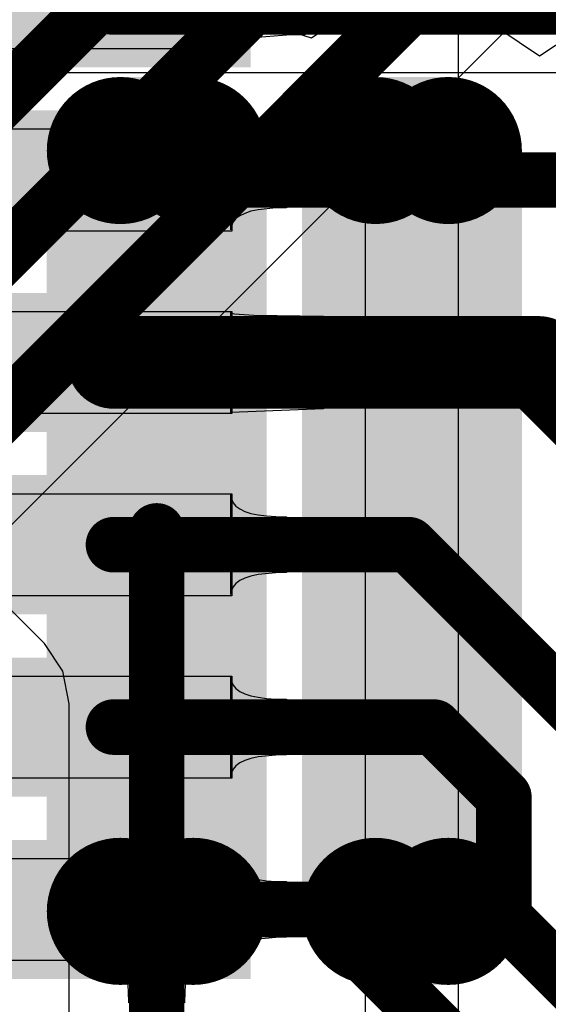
# Model space of a CAD drawing. Header units: millimetres. Extents: x 2.35 to 5.71, y 2.27 to 4.47.
# Tile 49 of 59: x 3.4082 to 3.4653, y 3.9671 to 4.0734. Entities that reach past the tile are written whole.
import ezdxf

# ---------------------------------------------------------------- set-up
doc = ezdxf.new("R2010")
doc.units = ezdxf.units.MM
doc.header["$MEASUREMENT"] = 0
for name, color, linetype in [('BottomLayer', 5, 'Continuous'), ('BottomPaste', 16, 'Continuous'), ('BottomSolder', 6, 'Continuous'), ('MidLayer1', 16, 'Continuous'), ('MidLayer2', 76, 'Continuous'), ('TopLayer', 1, 'Continuous'), ('TopPaste', 8, 'Continuous'), ('TopSolder', 216, 'Continuous')]:
    doc.layers.add(name, color=color, linetype=linetype)

# ---------------------------------------------------------------- blocks, each defined once
blk = doc.blocks.new('QFN_32_L5_0_W5_0_P0_50_TL_EP3_7_47')
at = {"layer": 'TopLayer'}
for points in [[(-0.05472, 0.08474), (-0.0437, 0.08474), (-0.05472, 0.11034), (-0.0437, 0.11034)], [(-0.03504, 0.08474), (-0.02402, 0.08474), (-0.03504, 0.11034), (-0.02402, 0.11034)], [(-0.01535, 0.08474), (-0.00433, 0.08474), (-0.01535, 0.11034), (-0.00433, 0.11034)], [(0.00433, 0.08474), (0.01535, 0.08474), (0.00433, 0.11034), (0.01535, 0.11034)], [(0.02402, 0.08474), (0.03504, 0.08474), (0.02402, 0.11034), (0.03504, 0.11034)], [(0.0437, 0.08474), (0.05472, 0.08474), (0.0437, 0.11034), (0.05472, 0.11034)]]:
    blk.add_solid(points, dxfattribs=at)
at = {"layer": 'TopPaste'}
for p, q in [((-0.05472, 0.11033), (-0.0437, 0.11033)), ((-0.0437, 0.11033), (-0.0437, 0.08474)), ((-0.03504, 0.11033), (-0.03504, 0.11033)), ((-0.03504, 0.11033), (-0.02402, 0.11033)), ((-0.03504, 0.08474), (-0.03504, 0.11033)), ((-0.02402, 0.11033), (-0.02402, 0.08474)), ((-0.01535, 0.11033), (-0.01535, 0.11033)), ((-0.01535, 0.11033), (-0.00433, 0.11033)), ((-0.01535, 0.08474), (-0.01535, 0.11033)), ((-0.00433, 0.11033), (-0.00433, 0.08474)), ((0.00433, 0.11033), (0.00433, 0.11033)), ((0.00433, 0.11033), (0.01535, 0.11033)), ((0.00433, 0.08474), (0.00433, 0.11033)), ((0.01535, 0.11033), (0.01535, 0.08474)), ((0.02402, 0.11033), (0.02402, 0.11033)), ((0.02402, 0.11033), (0.03504, 0.11033)), ((0.02402, 0.08474), (0.02402, 0.11033)), ((0.03504, 0.11033), (0.03504, 0.08474)), ((0.0437, 0.11033), (0.0437, 0.11033)), ((0.0437, 0.11033), (0.05472, 0.11033)), ((0.0437, 0.08474), (0.0437, 0.11033)), ((0.05472, 0.11033), (0.05472, 0.08474))]:
    blk.add_line(p, q, dxfattribs=at)
at = {"layer": 'TopSolder'}
for points in [[(-0.05672, 0.08274), (-0.0417, 0.08274), (-0.05672, 0.11234), (-0.0417, 0.11234)], [(-0.03704, 0.08274), (-0.02202, 0.08274), (-0.03704, 0.11234), (-0.02202, 0.11234)], [(-0.01735, 0.08274), (-0.00233, 0.08274), (-0.01735, 0.11234), (-0.00233, 0.11234)], [(0.00233, 0.08274), (0.01735, 0.08274), (0.00233, 0.11234), (0.01735, 0.11234)], [(0.02202, 0.08274), (0.03704, 0.08274), (0.02202, 0.11234), (0.03704, 0.11234)], [(0.0417, 0.08274), (0.05672, 0.08274), (0.0417, 0.11234), (0.05672, 0.11234)]]:
    blk.add_solid(points, dxfattribs=at)
blk = doc.blocks.new('LCD_240X240_B_52')
at = {"layer": 'BottomLayer', "const_width": 0.00394}
for points in [[(-0.20484, -0.32152, 1), (-0.2009, -0.32152, 1)], [(-0.19697, -0.32152, 1), (-0.19303, -0.32152, 1)], [(-0.17728, -0.32152, 1), (-0.17335, -0.32152, 1)], [(-0.16941, -0.32152, 1), (-0.16547, -0.32152, 1)], [(-0.20484, -0.40365, 1), (-0.2009, -0.40365, 1)], [(-0.19697, -0.40365, 1), (-0.19303, -0.40365, 1)], [(-0.17728, -0.40365, 1), (-0.17335, -0.40365, 1)], [(-0.16941, -0.40365, 1), (-0.16547, -0.40365, 1)]]:
    blk.add_lwpolyline(points, format="xyb", close=True, dxfattribs=at)
at = {"layer": 'BottomLayer'}
for points in [[(-0.20287, -0.40759), (-0.195, -0.40759), (-0.20287, -0.31759), (-0.195, -0.31759)], [(-0.17531, -0.40759), (-0.16744, -0.40759), (-0.17531, -0.31759), (-0.16744, -0.31759)], [(-0.20681, -0.40365), (-0.19106, -0.40365), (-0.20681, -0.32152), (-0.19106, -0.32152)], [(-0.17925, -0.40365), (-0.1635, -0.40365), (-0.17925, -0.32152), (-0.1635, -0.32152)]]:
    blk.add_solid(points, dxfattribs=at)
at = {"layer": 'BottomPaste', "const_width": 0.00394}
for points in [[(-0.20484, -0.32152, 1), (-0.2009, -0.32152, 1)], [(-0.19697, -0.32152, 1), (-0.19303, -0.32152, 1)], [(-0.17728, -0.32152, 1), (-0.17335, -0.32152, 1)], [(-0.16941, -0.32152, 1), (-0.16547, -0.32152, 1)], [(-0.20484, -0.40365, 1), (-0.2009, -0.40365, 1)], [(-0.19697, -0.40365, 1), (-0.19303, -0.40365, 1)], [(-0.17728, -0.40365, 1), (-0.17335, -0.40365, 1)], [(-0.16941, -0.40365, 1), (-0.16547, -0.40365, 1)]]:
    blk.add_lwpolyline(points, format="xyb", close=True, dxfattribs=at)
at = {"layer": 'BottomPaste'}
for points in [[(-0.20287, -0.40759), (-0.195, -0.40759), (-0.20287, -0.31759), (-0.195, -0.31759)], [(-0.17531, -0.40759), (-0.16744, -0.40759), (-0.17531, -0.31759), (-0.16744, -0.31759)], [(-0.20681, -0.40365), (-0.19106, -0.40365), (-0.20681, -0.32152), (-0.19106, -0.32152)], [(-0.17925, -0.40365), (-0.1635, -0.40365), (-0.17925, -0.32152), (-0.1635, -0.32152)]]:
    blk.add_solid(points, dxfattribs=at)
at = {"layer": 'BottomSolder', "const_width": 0.00794}
for points in [[(-0.20684, -0.32152, 1), (-0.1989, -0.32152, 1)], [(-0.19897, -0.32152, 1), (-0.19103, -0.32152, 1)], [(-0.17928, -0.32152, 1), (-0.17135, -0.32152, 1)], [(-0.17141, -0.32152, 1), (-0.16347, -0.32152, 1)], [(-0.20684, -0.40365, 1), (-0.1989, -0.40365, 1)], [(-0.19897, -0.40365, 1), (-0.19103, -0.40365, 1)], [(-0.17928, -0.40365, 1), (-0.17135, -0.40365, 1)], [(-0.17141, -0.40365, 1), (-0.16347, -0.40365, 1)]]:
    blk.add_lwpolyline(points, format="xyb", close=True, dxfattribs=at)
at = {"layer": 'BottomSolder'}
for points in [[(-0.20287, -0.41159), (-0.195, -0.41159), (-0.20287, -0.31359), (-0.195, -0.31359)], [(-0.17531, -0.41159), (-0.16744, -0.41159), (-0.17531, -0.31359), (-0.16744, -0.31359)], [(-0.21081, -0.40365), (-0.18706, -0.40365), (-0.21081, -0.32152), (-0.18706, -0.32152)], [(-0.18325, -0.40365), (-0.1595, -0.40365), (-0.18325, -0.32152), (-0.1595, -0.32152)]]:
    blk.add_solid(points, dxfattribs=at)

msp = doc.modelspace()

# ---------------------------------------------------------------- linework, layer by layer
at = {"layer": 'BottomLayer'}
for p, q in [((3.4372, 4.07215), (3.43612, 4.07618)), ((3.44552, 4.07324), (3.44114, 4.07237)), ((3.44552, 4.01818), (3.44552, 4.07324)), ((3.45989, 4.07237), (3.45552, 4.07324)), ((3.45552, 4.07324), (3.45552, 4.01818)), ((3.43968, 4.07139), (3.4372, 4.07215)), ((3.44114, 4.07237), (3.43968, 4.07139)), ((3.4643, 4.06942), (3.45989, 4.07237)), ((3.4687, 4.07237), (3.4643, 4.06942)), ((3.44552, 3.96312), (3.44552, 4.01818)), ((3.45552, 4.01818), (3.45552, 3.96312)), ((3.41758, 3.97393), (3.41703, 3.974)), ((3.41703, 3.974), (3.42889, 3.974)), ((3.41808, 3.97373), (3.41758, 3.97393)), ((3.41852, 3.97339), (3.41808, 3.97373)), ((3.4189, 3.97292), (3.41852, 3.97339)), ((3.4274, 3.97339), (3.42702, 3.97292)), ((3.42784, 3.97373), (3.4274, 3.97339)), ((3.42834, 3.97393), (3.42784, 3.97373)), ((3.42889, 3.974), (3.42834, 3.97393)), ((3.41923, 3.97231), (3.4189, 3.97292)), ((3.41949, 3.97156), (3.41923, 3.97231)), ((3.42669, 3.97231), (3.42643, 3.97156)), ((3.42702, 3.97292), (3.42669, 3.97231)), ((3.4197, 3.97068), (3.41949, 3.97156)), ((3.42643, 3.97156), (3.42622, 3.97068)), ((3.41984, 3.96966), (3.4197, 3.97068)), ((3.42622, 3.97068), (3.42608, 3.96966)), ((3.41993, 3.96851), (3.41984, 3.96966)), ((3.42608, 3.96966), (3.42599, 3.96851)), ((3.41996, 3.96722), (3.41993, 3.96851)), ((3.42599, 3.96851), (3.42596, 3.96722)), ((3.42596, 3.96722), (3.41996, 3.96722))]:
    msp.add_line(p, q, dxfattribs=at)
at = {"layer": 'BottomLayer', "const_width": 0.006}
msp.add_lwpolyline([(3.42296, 3.95747), (3.42296, 4.01818)], dxfattribs=at)
at = {"layer": 'BottomLayer', "const_width": 0.003}
msp.add_lwpolyline([(3.42146, 4.01818, 1), (3.42446, 4.01818, 1)], format="xyb", close=True, dxfattribs=at)
at = {"layer": 'MidLayer1'}
msp.add_line((3.40632, 4.01788), (3.47704, 4.0886), dxfattribs=at)
at = {"layer": 'MidLayer1', "const_width": 0.006}
for points in [[(3.39486, 4.03637), (3.45855, 4.10006)], [(3.38989, 4.04837), (3.43795, 4.09643)], [(3.39983, 4.02437), (3.47055, 4.09509)]]:
    msp.add_lwpolyline(points, dxfattribs=at)
at = {"layer": 'MidLayer2'}
for p, q in [((3.41084, 4.00602), (3.34264, 4.07422)), ((3.36761, 4.06766), (3.64985, 4.06766)), ((3.41283, 4.00304), (3.41084, 4.00602)), ((3.41352, 3.99953), (3.41283, 4.00304)), ((3.41352, 3.89973), (3.41352, 3.99953))]:
    msp.add_line(p, q, dxfattribs=at)
at = {"layer": 'TopLayer'}
for p, q in [((3.43096, 4.07035), (3.43096, 4.08113)), ((3.43896, 4.07974), (3.43896, 4.07174)), ((3.43168, 4.07106), (3.43128, 4.07085)), ((3.43224, 4.07124), (3.43168, 4.07106)), ((3.43296, 4.07139), (3.43224, 4.07124)), ((3.43744, 4.07173), (3.43296, 4.07139)), ((3.43896, 4.07174), (3.43744, 4.07173)), ((3.43104, 4.07061), (3.43096, 4.07035)), ((3.43128, 4.07085), (3.43104, 4.07061)), ((3.43096, 4.05067), (3.43096, 4.06145)), ((3.43096, 4.06145), (3.43102, 4.061)), ((3.43102, 4.061), (3.4312, 4.06059)), ((3.4312, 4.06059), (3.4315, 4.06023)), ((3.4315, 4.06023), (3.43192, 4.05992)), ((3.43192, 4.05992), (3.43246, 4.05966)), ((3.43246, 4.05966), (3.43312, 4.05944)), ((3.43312, 4.05944), (3.4339, 4.05928)), ((3.4339, 4.05928), (3.4348, 4.05916)), ((3.4348, 4.05916), (3.43582, 4.05909)), ((3.43582, 4.05909), (3.43696, 4.05906)), ((3.43696, 4.05906), (3.43696, 4.05306)), ((3.43582, 4.05304), (3.4339, 4.05285)), ((3.43696, 4.05306), (3.43582, 4.05304)), ((3.4315, 4.05189), (3.4312, 4.05153)), ((3.43192, 4.0522), (3.4315, 4.05189)), ((3.43246, 4.05246), (3.43192, 4.0522)), ((3.43312, 4.05268), (3.43246, 4.05246)), ((3.4339, 4.05285), (3.43312, 4.05268)), ((3.43102, 4.05112), (3.43096, 4.05067)), ((3.4312, 4.05153), (3.43102, 4.05112)), ((3.43096, 4.03098), (3.43096, 4.04176)), ((3.43096, 4.04176), (3.43106, 4.04169)), ((3.43106, 4.04169), (3.43136, 4.04162)), ((3.43136, 4.04162), (3.43186, 4.04156)), ((3.43186, 4.04156), (3.43346, 4.04147)), ((3.43346, 4.04147), (3.44096, 4.04137)), ((3.44096, 4.04137), (3.44096, 4.03137)), ((3.44096, 4.03137), (3.43096, 4.03098)), ((3.43096, 4.0113), (3.43096, 4.02208)), ((3.43096, 4.02208), (3.43102, 4.02163)), ((3.43102, 4.02163), (3.4312, 4.02122)), ((3.4312, 4.02122), (3.4315, 4.02086)), ((3.4315, 4.02086), (3.43192, 4.02055)), ((3.43192, 4.02055), (3.43246, 4.02029)), ((3.43246, 4.02029), (3.43312, 4.02007)), ((3.43312, 4.02007), (3.4339, 4.01991)), ((3.4339, 4.01991), (3.4348, 4.01979)), ((3.4348, 4.01979), (3.43582, 4.01972)), ((3.43582, 4.01972), (3.43696, 4.01969)), ((3.43696, 4.01969), (3.43696, 4.01369)), ((3.43582, 4.01367), (3.4339, 4.01348)), ((3.43696, 4.01369), (3.43582, 4.01367)), ((3.4315, 4.01252), (3.4312, 4.01216)), ((3.43192, 4.01283), (3.4315, 4.01252)), ((3.43246, 4.01309), (3.43192, 4.01283)), ((3.43312, 4.01331), (3.43246, 4.01309)), ((3.4339, 4.01348), (3.43312, 4.01331)), ((3.43102, 4.01175), (3.43096, 4.0113)), ((3.4312, 4.01216), (3.43102, 4.01175)), ((3.43096, 3.99161), (3.43096, 4.00239)), ((3.43096, 4.00239), (3.43102, 4.00194)), ((3.43102, 4.00194), (3.4312, 4.00153)), ((3.4312, 4.00153), (3.4315, 4.00117)), ((3.4315, 4.00117), (3.43192, 4.00086)), ((3.43192, 4.00086), (3.43246, 4.0006)), ((3.43246, 4.0006), (3.43312, 4.00038)), ((3.43312, 4.00038), (3.4339, 4.00022)), ((3.4339, 4.00022), (3.4348, 4.0001)), ((3.4348, 4.0001), (3.43582, 4.00003)), ((3.43582, 4.00003), (3.43696, 4)), ((3.43696, 4), (3.43696, 3.994)), ((3.43246, 3.9934), (3.43192, 3.99314)), ((3.43312, 3.99362), (3.43246, 3.9934)), ((3.4339, 3.99379), (3.43312, 3.99362)), ((3.43582, 3.99398), (3.4339, 3.99379)), ((3.43696, 3.994), (3.43582, 3.99398)), ((3.4312, 3.99247), (3.43102, 3.99206)), ((3.4315, 3.99283), (3.4312, 3.99247)), ((3.43192, 3.99314), (3.4315, 3.99283)), ((3.43102, 3.99206), (3.43096, 3.99161)), ((3.43096, 3.97193), (3.43096, 3.98271)), ((3.43096, 3.98271), (3.43102, 3.98226)), ((3.43102, 3.98226), (3.4312, 3.98185)), ((3.4312, 3.98185), (3.4315, 3.98149)), ((3.4315, 3.98149), (3.43192, 3.98118)), ((3.43192, 3.98118), (3.43246, 3.98092)), ((3.43246, 3.98092), (3.43312, 3.9807)), ((3.43312, 3.9807), (3.4339, 3.98054)), ((3.4339, 3.98054), (3.4348, 3.98042)), ((3.4348, 3.98042), (3.43582, 3.98035)), ((3.43582, 3.98035), (3.43696, 3.98032)), ((3.43696, 3.98032), (3.43696, 3.97432)), ((3.43582, 3.9743), (3.4339, 3.97411)), ((3.43696, 3.97432), (3.43582, 3.9743)), ((3.43192, 3.97346), (3.4315, 3.97315)), ((3.43246, 3.97372), (3.43192, 3.97346)), ((3.43312, 3.97394), (3.43246, 3.97372)), ((3.4339, 3.97411), (3.43312, 3.97394)), ((3.43102, 3.97238), (3.43096, 3.97193)), ((3.4312, 3.97279), (3.43102, 3.97238)), ((3.4315, 3.97315), (3.4312, 3.97279))]:
    msp.add_line(p, q, dxfattribs=at)
for points, const_width in [([(3.41829, 4.07574), (3.48356, 4.07574)], 0.008), ([(3.41829, 4.05606), (3.46952, 4.05606)], 0.006), ([(3.41829, 4.03637), (3.46421, 4.03637)], 0.01), ([(3.46421, 4.03637), (3.49135, 4.00923)], 0.01), ([(3.41829, 4.01669), (3.45019, 4.01669)], 0.006), ([(3.45019, 4.01669), (3.47245, 3.99443)], 0.006), ([(3.41829, 3.997), (3.45291, 3.997)], 0.006), ([(3.45291, 3.997), (3.46045, 3.98946)], 0.006), ([(3.46045, 3.97646), (3.46045, 3.98946)], 0.006), ([(3.41829, 3.97732), (3.44046, 3.97732)], 0.006), ([(3.44046, 3.97732), (3.45895, 3.95883)], 0.006), ([(3.46045, 3.97646), (3.47805, 3.95886)], 0.006)]:
    msp.add_lwpolyline(points, dxfattribs=dict(at, const_width=const_width))
for points, const_width in [([(3.41629, 4.07574, 1), (3.42029, 4.07574, 1)], 0.004), ([(3.41679, 4.05606, 1), (3.41979, 4.05606, 1)], 0.003), ([(3.41579, 4.03637, 1), (3.42079, 4.03637, 1)], 0.005), ([(3.46171, 4.03637, 1), (3.46671, 4.03637, 1)], 0.005), ([(3.46171, 4.03637, 1), (3.46671, 4.03637, 1)], 0.005), ([(3.41679, 4.01669, 1), (3.41979, 4.01669, 1)], 0.003), ([(3.44869, 4.01669, 1), (3.45169, 4.01669, 1)], 0.003), ([(3.44869, 4.01669, 1), (3.45169, 4.01669, 1)], 0.003), ([(3.41679, 3.997, 1), (3.41979, 3.997, 1)], 0.003), ([(3.45141, 3.997, 1), (3.45441, 3.997, 1)], 0.003), ([(3.45141, 3.997, 1), (3.45441, 3.997, 1)], 0.003), ([(3.45895, 3.98946, 1), (3.46195, 3.98946, 1)], 0.003), ([(3.45895, 3.98946, 1), (3.46195, 3.98946, 1)], 0.003), ([(3.41679, 3.97732, 1), (3.41979, 3.97732, 1)], 0.003), ([(3.43896, 3.97732, 1), (3.44196, 3.97732, 1)], 0.003), ([(3.43896, 3.97732, 1), (3.44196, 3.97732, 1)], 0.003), ([(3.45895, 3.97646, 1), (3.46195, 3.97646, 1)], 0.003), ([(3.45895, 3.97646, 1), (3.46195, 3.97646, 1)], 0.003)]:
    msp.add_lwpolyline(points, format="xyb", close=True, dxfattribs=dict(at, const_width=const_width))

# ---------------------------------------------------------------- block references
for name, p, rotation in [('LCD_240X240_B_52', (3.6219, 4.38076), 360), ('QFN_32_L5_0_W5_0_P0_50_TL_EP3_7_47', (3.32075, 4.02653), 270)]:
    msp.add_blockref(name, p, dxfattribs=dict(rotation=rotation))

doc.saveas('drawing.dxf')
